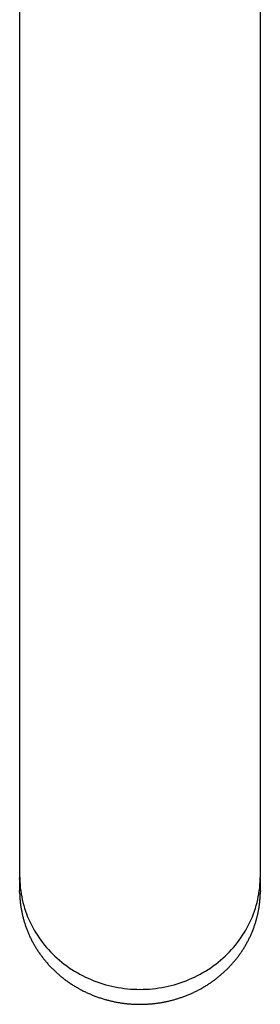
# Model space of a CAD drawing. Header units: millimetres. Extents: x 8 to 690, y 12 to 649.
# Tile 3 of 19: x 322 to 346, y 143 to 241. Entities that reach past the tile are written whole.
import ezdxf

# ---------------------------------------------------------------- set-up
doc = ezdxf.new("R2010")
doc.units = ezdxf.units.MM

msp = doc.modelspace()

# ---------------------------------------------------------------- linework, layer by layer
at = {"color": 7, "linetype": 'Continuous', "lineweight": 30}
for p, q in [((322.012, 276.525), (322.012, 178.525)), ((346.012, 178.525), (346.012, 276.525)), ((322.012, 178.525), (322.012, 156.912)), ((346.012, 156.912), (346.012, 178.525)), ((322.012, 156.912), (322.012, 156.228)), ((346.012, 156.228), (346.012, 156.912)), ((322.012, 155.921), (322.013, 156.074)), ((322.012, 155.921), (322.012, 154.758)), ((346.012, 154.758), (346.012, 155.921))]:
    msp.add_line(p, q, dxfattribs=at)
at = {"color": 7, "linetype": 'Continuous', "lineweight": 30, "flags": 128}
for points in [[(322.012, 156.228), (322.016, 155.933), (322.028, 155.638), (322.049, 155.344), (322.078, 155.05), (322.115, 154.757), (322.16, 154.464), (322.213, 154.173), (322.274, 153.884), (322.343, 153.596), (322.421, 153.31), (322.506, 153.026), (322.599, 152.744), (322.7, 152.464), (322.809, 152.187), (322.925, 151.913), (323.049, 151.642), (323.181, 151.374), (323.32, 151.109), (323.466, 150.848), (323.62, 150.59), (323.78, 150.337), (323.948, 150.087), (324.122, 149.841), (324.304, 149.6), (324.492, 149.364), (324.686, 149.132), (324.887, 148.905), (325.094, 148.683), (325.307, 148.466), (325.527, 148.255), (325.752, 148.049), (325.982, 147.848), (326.218, 147.654), (326.46, 147.465), (326.707, 147.282), (326.958, 147.106), (327.215, 146.935), (327.476, 146.771), (327.742, 146.614), (328.012, 146.463), (328.286, 146.319), (328.564, 146.181), (328.846, 146.051), (329.131, 145.927), (329.42, 145.81), (329.711, 145.701), (330.006, 145.599), (330.304, 145.504), (330.604, 145.416), (330.906, 145.336), (331.211, 145.264), (331.517, 145.198), (331.825, 145.141), (332.135, 145.091), (332.446, 145.049), (332.758, 145.014), (333.07, 144.987), (333.384, 144.968), (333.698, 144.956), (334.012, 144.952), (334.326, 144.956), (334.64, 144.968), (334.953, 144.987), (335.266, 145.014), (335.578, 145.049), (335.889, 145.091), (336.199, 145.141), (336.507, 145.198), (336.813, 145.264), (337.118, 145.336), (337.42, 145.416), (337.72, 145.504), (338.018, 145.599), (338.312, 145.701), (338.604, 145.81), (338.893, 145.927), (339.178, 146.051), (339.46, 146.181), (339.738, 146.319), (340.012, 146.463), (340.282, 146.614), (340.548, 146.771), (340.809, 146.935), (341.065, 147.106), (341.317, 147.282), (341.564, 147.465), (341.805, 147.654), (342.041, 147.848), (342.272, 148.049), (342.497, 148.255), (342.716, 148.466), (342.93, 148.683), (343.137, 148.905), (343.338, 149.132), (343.532, 149.364), (343.72, 149.6), (343.901, 149.841), (344.076, 150.087), (344.244, 150.337), (344.404, 150.59), (344.558, 150.848), (344.704, 151.109), (344.843, 151.374), (344.974, 151.642), (345.098, 151.913), (345.215, 152.187), (345.324, 152.464), (345.425, 152.744), (345.518, 153.026), (345.603, 153.31), (345.68, 153.596), (345.75, 153.884), (345.811, 154.173), (345.864, 154.464), (345.909, 154.757), (345.946, 155.05), (345.975, 155.344), (345.995, 155.638), (346.008, 155.933), (346.012, 156.228)], [(322.016, 154.462), (322.012, 154.676), (322.012, 154.758)], [(346.012, 154.758), (346.01, 154.544), (346.007, 154.452)]]:
    msp.add_lwpolyline(points, dxfattribs=at)
at = {"color": 7, "linetype": 'Continuous', "lineweight": 30}
for points, knots in [([(322.014, 156.116), (322.014, 156.102), (322.013, 156.068), (322.012, 156.017), (322.012, 155.966), (322.012, 155.935), (322.012, 155.921)], [0, 0, 0, 0, 0.217064, 0.520986, 0.781947, 1, 1, 1, 1]), ([(346.012, 155.921), (346.012, 155.935), (346.012, 155.961), (346.011, 155.996), (346.01, 156.023), (346.01, 156.044), (346.01, 156.062), (346.009, 156.073), (346.009, 156.079)], [0, 0, 0, 0, 0.269933, 0.486147, 0.649741, 0.769614, 0.893337, 1, 1, 1, 1]), ([(322.016, 154.461), (322.016, 154.453), (322.018, 154.387), (322.023, 154.263), (322.032, 154.089), (322.045, 153.914), (322.06, 153.74), (322.078, 153.567), (322.099, 153.393), (322.123, 153.22), (322.15, 153.047), (322.179, 152.874), (322.212, 152.702), (322.247, 152.53), (322.285, 152.359), (322.326, 152.188), (322.37, 152.018), (322.416, 151.848), (322.466, 151.679), (322.518, 151.511), (322.573, 151.344), (322.63, 151.177), (322.691, 151.011), (322.754, 150.846), (322.82, 150.682), (322.889, 150.518), (322.96, 150.356), (323.034, 150.195), (323.111, 150.034), (323.19, 149.875), (323.273, 149.717), (323.357, 149.56), (323.445, 149.405), (323.535, 149.25), (323.627, 149.097), (323.722, 148.945), (323.82, 148.795), (323.92, 148.646), (324.023, 148.498), (324.128, 148.352), (324.235, 148.207), (324.345, 148.064), (324.458, 147.923), (324.573, 147.783), (324.69, 147.645), (324.809, 147.508), (324.931, 147.373), (325.055, 147.24), (325.182, 147.109), (325.31, 146.979), (325.441, 146.852), (325.574, 146.726), (325.709, 146.602), (325.846, 146.48), (325.986, 146.36), (326.127, 146.243), (326.271, 146.127), (326.416, 146.013), (326.564, 145.901), (326.713, 145.792), (326.864, 145.685), (327.018, 145.579), (327.173, 145.476), (327.33, 145.376), (327.488, 145.277), (327.649, 145.181), (327.811, 145.087), (327.975, 144.996), (328.14, 144.907), (328.308, 144.82), (328.477, 144.736), (328.647, 144.654), (328.819, 144.575), (328.993, 144.498), (329.168, 144.424), (329.345, 144.352), (329.523, 144.283), (329.702, 144.216), (329.884, 144.152), (330.066, 144.091), (330.25, 144.032), (330.429, 143.978), (330.603, 143.928), (330.771, 143.882), (330.94, 143.839), (331.11, 143.798), (331.279, 143.76), (331.45, 143.723), (331.621, 143.689), (331.792, 143.658), (331.964, 143.629), (332.136, 143.602), (332.308, 143.577), (332.48, 143.555), (332.652, 143.536), (332.824, 143.518), (332.995, 143.504), (333.164, 143.491), (333.33, 143.481), (333.49, 143.474), (333.631, 143.469), (333.754, 143.466), (333.876, 143.464), (333.963, 143.463), (334.012, 143.463)], [0, 0, 0, 0, 0.001388, 0.011377, 0.021368, 0.031363, 0.04136, 0.051361, 0.061365, 0.071372, 0.081382, 0.091395, 0.101412, 0.111431, 0.121454, 0.13148, 0.14151, 0.151543, 0.161579, 0.171619, 0.181662, 0.191708, 0.201758, 0.211811, 0.221868, 0.231929, 0.241993, 0.25206, 0.262132, 0.272207, 0.282285, 0.292368, 0.302454, 0.312544, 0.322638, 0.332736, 0.342838, 0.352944, 0.363054, 0.373169, 0.383287, 0.39341, 0.403537, 0.413668, 0.423805, 0.433945, 0.444091, 0.454241, 0.464396, 0.474556, 0.484721, 0.494892, 0.505068, 0.515249, 0.525436, 0.535629, 0.545829, 0.556034, 0.566246, 0.576465, 0.58669, 0.596923, 0.607164, 0.617413, 0.62767, 0.637935, 0.64821, 0.658494, 0.668789, 0.679094, 0.689411, 0.69974, 0.710082, 0.720438, 0.730809, 0.741196, 0.751601, 0.762024, 0.772468, 0.782935, 0.793426, 0.803945, 0.813396, 0.822845, 0.832292, 0.841736, 0.851176, 0.860613, 0.870044, 0.87947, 0.888889, 0.898298, 0.907695, 0.917075, 0.926434, 0.93576, 0.945036, 0.954232, 0.96328, 0.972009, 0.980207, 0.986005, 0.992049, 1, 1, 1, 1]), ([(334.012, 143.463), (334.074, 143.464), (334.161, 143.464), (334.291, 143.466), (334.404, 143.469), (334.538, 143.474), (334.679, 143.48), (334.827, 143.489), (334.98, 143.5), (335.137, 143.513), (335.297, 143.528), (335.459, 143.545), (335.623, 143.565), (335.788, 143.587), (335.955, 143.612), (336.122, 143.639), (336.29, 143.668), (336.459, 143.7), (336.628, 143.734), (336.797, 143.771), (336.966, 143.81), (337.135, 143.852), (337.304, 143.896), (337.473, 143.943), (337.641, 143.992), (337.809, 144.043), (337.977, 144.097), (338.144, 144.154), (338.31, 144.212), (338.476, 144.274), (338.641, 144.337), (338.806, 144.403), (338.969, 144.471), (339.132, 144.542), (339.293, 144.615), (339.454, 144.691), (339.613, 144.769), (339.772, 144.849), (339.929, 144.931), (340.085, 145.016), (340.24, 145.103), (340.393, 145.192), (340.546, 145.284), (340.697, 145.377), (340.846, 145.473), (340.994, 145.571), (341.141, 145.672), (341.285, 145.774), (341.429, 145.878), (341.571, 145.985), (341.711, 146.094), (341.849, 146.204), (341.986, 146.317), (342.121, 146.432), (342.254, 146.548), (342.385, 146.667), (342.515, 146.787), (342.642, 146.91), (342.768, 147.034), (342.892, 147.16), (343.013, 147.288), (343.133, 147.418), (343.251, 147.549), (343.366, 147.682), (343.479, 147.817), (343.591, 147.954), (343.7, 148.092), (343.806, 148.231), (343.911, 148.373), (344.013, 148.516), (344.113, 148.66), (344.211, 148.806), (344.306, 148.953), (344.399, 149.102), (344.49, 149.252), (344.578, 149.403), (344.664, 149.556), (344.747, 149.709), (344.828, 149.865), (344.906, 150.021), (344.982, 150.178), (345.055, 150.337), (345.126, 150.497), (345.194, 150.657), (345.259, 150.819), (345.322, 150.982), (345.382, 151.146), (345.44, 151.31), (345.495, 151.476), (345.547, 151.642), (345.596, 151.809), (345.643, 151.977), (345.687, 152.145), (345.728, 152.314), (345.767, 152.484), (345.802, 152.654), (345.835, 152.825), (345.866, 152.997), (345.893, 153.168), (345.918, 153.341), (345.939, 153.513), (345.958, 153.687), (345.974, 153.86), (345.988, 154.033), (345.998, 154.207), (346.004, 154.347), (346.007, 154.428), (346.007, 154.451)], [0, 0, 0, 0, 0.010042, 0.014191, 0.021071, 0.028232, 0.035925, 0.043965, 0.052276, 0.060798, 0.069487, 0.078313, 0.087251, 0.096284, 0.105396, 0.114576, 0.123816, 0.133107, 0.142444, 0.151821, 0.161234, 0.170679, 0.180153, 0.189654, 0.199179, 0.208726, 0.218293, 0.227879, 0.237481, 0.2471, 0.256733, 0.266381, 0.276041, 0.285713, 0.295396, 0.30509, 0.314794, 0.324508, 0.334231, 0.343962, 0.353701, 0.363448, 0.373202, 0.382963, 0.392731, 0.402505, 0.412285, 0.422071, 0.431863, 0.44166, 0.451462, 0.46127, 0.471082, 0.480899, 0.49072, 0.500546, 0.510376, 0.520211, 0.530049, 0.539891, 0.549737, 0.559587, 0.569441, 0.579298, 0.589158, 0.599022, 0.608889, 0.61876, 0.628633, 0.63851, 0.64839, 0.658274, 0.66816, 0.678049, 0.687941, 0.697836, 0.707734, 0.717635, 0.727539, 0.737445, 0.747355, 0.757267, 0.767182, 0.7771, 0.78702, 0.796944, 0.80687, 0.816798, 0.82673, 0.836664, 0.846601, 0.856541, 0.866484, 0.876429, 0.886378, 0.896328, 0.906282, 0.916239, 0.926198, 0.93616, 0.946125, 0.956093, 0.966064, 0.976038, 0.986014, 0.995993, 1, 1, 1, 1])]:
    msp.add_open_spline(points, degree=3, knots=knots, dxfattribs=at)

doc.saveas('drawing.dxf')
